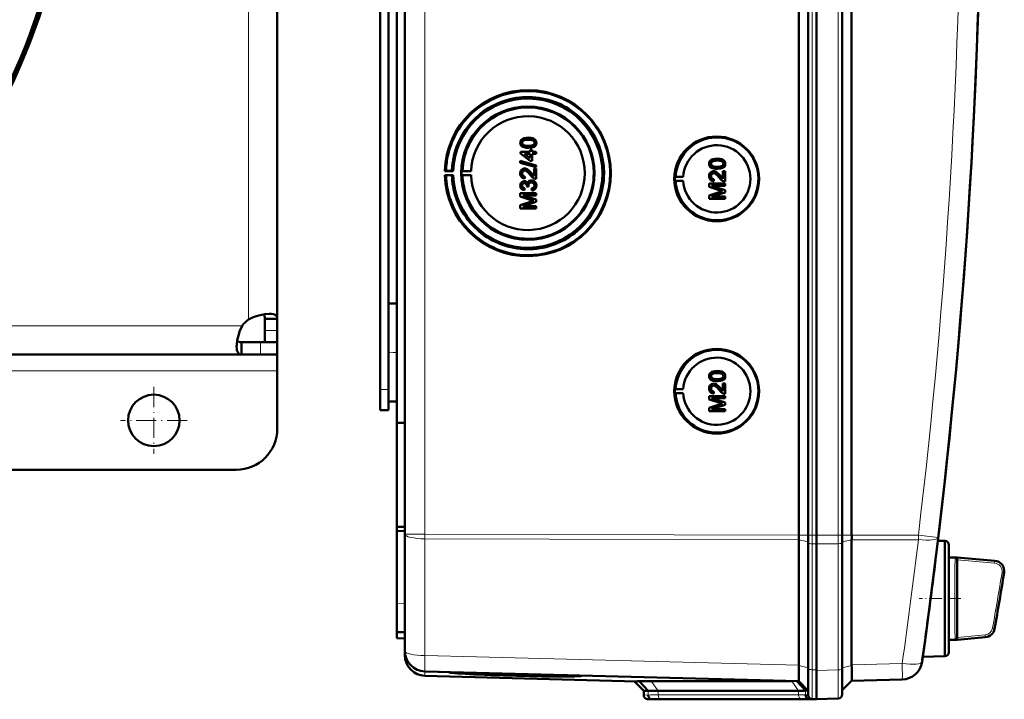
# Model space of a CAD drawing. Extents: x -2073 to 2460, y -1789 to 708.
# Tile 50 of 93: x 784 to 1023, y -1506 to -1341. Entities that reach past the tile are written whole.
import ezdxf

# ---------------------------------------------------------------- set-up
doc = ezdxf.new("R2010")
doc.units = 0
doc.linetypes.add('DASHDOT', pattern=[18.5, 12, -3, 0.5, -3])

msp = doc.modelspace()

# ---------------------------------------------------------------- linework, layer by layer
at = {"color": 7, "lineweight": 50}
for p, q in [((877.57, -1465.65), (877.57, -1118.16)), ((973.27, -1465.92), (973.27, -1117.89)), ((975.57, -1117.87), (975.57, -1465.93)), ((977.57, -1117.87), (977.57, -1465.93)), ((983.81, -1465.93), (983.81, -1117.87)), ((986.1, -1465.91), (986.1, -1117.9)), ((977.56, -1132.87), (977.56, -1445.67)), ((873.57, -1415.1), (873.57, -1168.71)), ((875.57, -1292.83), (875.57, -1438.59)), ((846.57, -1300.57), (846.57, -1413.33)), ((871.57, -1430.5), (871.57, -1300.5)), ((906.04, -1370.54), (906.04, -1370.54)), ((907.54, -1369.3), (907.55, -1369.3)), ((909.49, -1370.54), (909.5, -1370.54)), ((905.64, -1372.76), (908.01, -1372.76)), ((905.64, -1373.11), (905.64, -1372.76)), ((906.3, -1371.06), (906.31, -1371.06)), ((907.54, -1371.77), (907.55, -1371.77)), ((908.01, -1372.27), (908.51, -1372.27)), ((908.01, -1372.76), (908.01, -1372.27)), ((908.51, -1372.27), (908.51, -1372.76)), ((908.51, -1372.27), (908.51, -1372.76)), ((908.51, -1372.27), (908.51, -1372.27)), ((908.51, -1372.76), (909.44, -1372.76)), ((909.12, -1371.4), (909.13, -1371.4)), ((909.44, -1372.76), (909.44, -1373.25)), ((909.44, -1372.76), (909.45, -1372.76)), ((909.45, -1372.76), (909.45, -1373.25)), ((905.59, -1374.97), (909.44, -1376.06)), ((905.59, -1375.38), (905.59, -1374.97)), ((905.59, -1374.97), (905.6, -1374.97)), ((909.44, -1376.47), (905.59, -1375.38)), ((905.6, -1374.97), (909.45, -1376.06)), ((908.01, -1374.93), (905.64, -1373.11)), ((906.62, -1373.25), (908.01, -1374.32)), ((908.01, -1373.25), (906.62, -1373.25)), ((906.63, -1373.25), (908.02, -1374.32)), ((908.01, -1374.32), (908.01, -1373.25)), ((908.51, -1374.93), (908.01, -1374.93)), ((908.51, -1373.25), (908.51, -1374.93)), ((908.51, -1373.25), (908.51, -1374.93)), ((909.44, -1373.25), (908.51, -1373.25)), ((908.51, -1374.93), (908.51, -1374.93)), ((909.44, -1373.25), (909.45, -1373.25)), ((953.44, -1374.39), (953.44, -1374.39)), ((887.56, -1377.38), (887.26, -1377.42)), ((887.26, -1377.42), (889.32, -1377.42)), ((888.99, -1377.4), (887.56, -1377.38)), ((889.32, -1377.42), (888.99, -1377.4)), ((891.56, -1377.39), (891.35, -1377.42)), ((891.35, -1377.42), (893.63, -1377.42)), ((893.63, -1377.42), (891.56, -1377.39)), ((906.66, -1376.81), (906.66, -1376.81)), ((908.95, -1378.65), (908.95, -1376.76)), ((908.95, -1376.76), (909.44, -1376.76)), ((909.44, -1376.06), (909.44, -1376.47)), ((909.44, -1376.06), (909.45, -1376.06)), ((909.44, -1376.47), (909.45, -1376.47)), ((909.44, -1376.76), (909.44, -1379.28)), ((909.44, -1376.76), (909.45, -1376.76)), ((909.45, -1376.06), (909.45, -1376.47)), ((909.45, -1376.76), (909.45, -1379.28)), ((951.93, -1375.63), (951.94, -1375.63)), ((952.19, -1376.15), (952.2, -1376.15)), ((952.55, -1377.46), (952.55, -1377.46)), ((953.44, -1376.86), (953.44, -1376.86)), ((954.84, -1377.41), (955.34, -1377.41)), ((954.84, -1379.29), (954.84, -1377.41)), ((955.01, -1376.49), (955.02, -1376.49)), ((955.34, -1377.41), (955.34, -1379.93)), ((955.34, -1377.41), (955.34, -1379.93)), ((955.34, -1377.41), (955.34, -1377.41)), ((955.38, -1375.63), (955.39, -1375.63)), ((887.26, -1378.42), (887.56, -1378.47)), ((889.32, -1378.42), (887.26, -1378.42)), ((887.56, -1378.47), (888.99, -1378.45)), ((888.99, -1378.45), (889.32, -1378.42)), ((891.56, -1378.45), (891.35, -1378.42)), ((891.35, -1378.42), (893.63, -1378.42)), ((893.63, -1378.42), (891.56, -1378.45)), ((906.04, -1378.01), (906.04, -1378.01)), ((906.57, -1379.87), (906.58, -1379.87)), ((906.73, -1378.74), (906.68, -1379.23)), ((906.68, -1379.23), (906.69, -1379.23)), ((906.74, -1378.74), (906.69, -1379.23)), ((906.73, -1378.74), (906.74, -1378.74)), ((908.24, -1377.88), (908.95, -1378.64)), ((908.24, -1377.88), (908.24, -1377.88)), ((908.28, -1379.68), (908.29, -1379.68)), ((909.44, -1379.28), (909.45, -1379.28)), ((943.14, -1378.81), (943.34, -1378.78)), ((943.14, -1378.81), (945.18, -1378.81)), ((943.14, -1379.81), (943.34, -1379.84)), ((943.14, -1379.81), (945.18, -1379.81)), ((943.34, -1378.78), (945.18, -1378.81)), ((943.34, -1379.84), (945.18, -1379.81)), ((951.93, -1378.65), (951.94, -1378.65)), ((952.62, -1379.38), (952.57, -1379.88)), ((952.57, -1379.88), (952.58, -1379.88)), ((952.63, -1379.38), (952.58, -1379.88)), ((952.62, -1379.38), (952.63, -1379.38)), ((954.13, -1378.53), (954.84, -1379.29)), ((954.13, -1378.53), (954.13, -1378.53)), ((955.34, -1379.93), (955.34, -1379.93)), ((906.04, -1380.95), (906.04, -1380.95)), ((906.63, -1381.6), (906.58, -1382.1)), ((906.58, -1382.1), (906.59, -1382.1)), ((906.64, -1381.6), (906.59, -1382.1)), ((906.63, -1381.6), (906.64, -1381.6)), ((907.17, -1381.16), (907.18, -1381.09)), ((907.62, -1381.21), (907.17, -1381.16)), ((907.56, -1380.89), (907.57, -1380.89)), ((907.62, -1381.21), (907.62, -1381.21)), ((908.41, -1382.15), (908.36, -1381.65)), ((908.41, -1382.15), (908.41, -1382.15)), ((909.49, -1380.95), (909.5, -1380.95)), ((951.48, -1380.47), (955.34, -1380.47)), ((951.48, -1381.28), (951.48, -1380.47)), ((954.14, -1382.13), (951.48, -1381.28)), ((951.48, -1383.36), (954.19, -1382.5)), ((952.08, -1381.01), (955.34, -1382.04)), ((952.08, -1381.01), (955.34, -1382.04)), ((955.34, -1381.01), (952.08, -1381.01)), ((955.34, -1380.47), (955.34, -1381.01)), ((955.34, -1380.47), (955.34, -1381.01)), ((955.34, -1380.47), (955.34, -1380.47)), ((955.34, -1381.01), (955.34, -1381.01)), ((955.34, -1382.04), (955.34, -1382.61)), ((955.34, -1382.04), (955.34, -1382.61)), ((955.34, -1382.04), (955.34, -1382.04)), ((905.59, -1382.79), (909.44, -1382.79)), ((905.59, -1383.6), (905.59, -1382.79)), ((908.25, -1384.45), (905.59, -1383.6)), ((905.59, -1385.67), (908.29, -1384.81)), ((906.18, -1383.33), (909.44, -1384.36)), ((909.44, -1383.33), (906.18, -1383.33)), ((909.44, -1384.93), (906.18, -1385.95)), ((906.19, -1383.33), (909.45, -1384.36)), ((909.45, -1384.93), (906.19, -1385.95)), ((909.44, -1382.79), (909.44, -1383.33)), ((909.44, -1382.79), (909.45, -1382.79)), ((909.44, -1383.33), (909.45, -1383.33)), ((909.44, -1384.36), (909.44, -1384.93)), ((909.44, -1384.36), (909.45, -1384.36)), ((909.44, -1384.93), (909.45, -1384.93)), ((909.45, -1382.79), (909.45, -1383.33)), ((909.45, -1384.36), (909.45, -1384.93)), ((951.48, -1384.17), (951.48, -1383.36)), ((955.34, -1384.17), (951.48, -1384.17)), ((955.34, -1382.61), (952.08, -1383.63)), ((955.34, -1382.61), (952.08, -1383.63)), ((952.08, -1383.63), (955.34, -1383.63)), ((955.34, -1382.61), (955.34, -1382.61)), ((955.34, -1383.63), (955.34, -1384.17)), ((955.34, -1383.63), (955.34, -1384.17)), ((955.34, -1383.63), (955.34, -1383.63)), ((955.34, -1384.17), (955.34, -1384.17)), ((905.59, -1386.49), (905.59, -1385.67)), ((909.44, -1386.49), (905.59, -1386.49)), ((906.18, -1385.95), (909.44, -1385.95)), ((909.44, -1385.95), (909.44, -1386.49)), ((909.44, -1385.95), (909.45, -1385.95)), ((909.44, -1386.49), (909.45, -1386.49)), ((909.45, -1385.95), (909.45, -1386.49)), ((873.57, -1409.61), (875.57, -1409.56)), ((873.57, -1409.61), (875.57, -1409.56)), ((873.57, -1421.5), (873.57, -1409.61)), ((843.57, -1413.33), (843.57, -1416.14)), ((846.57, -1413.33), (843.57, -1413.33)), ((846.57, -1413.33), (846.57, -1416.14)), ((843.57, -1416.14), (843.57, -1419)), ((846.57, -1416.14), (846.57, -1419)), ((837.89, -1422), (837.89, -1419)), ((842.45, -1419), (837.89, -1419)), ((846.57, -1419), (842.45, -1419)), ((846.57, -1419), (843.57, -1419)), ((846.57, -1422), (846.57, -1419)), ((837.89, -1422), (742.87, -1422)), ((842.45, -1422), (837.89, -1422)), ((846.57, -1422), (842.45, -1422)), ((846.57, -1422), (846.57, -1426)), ((873.57, -1433.4), (873.57, -1421.5)), ((846.57, -1426), (846.57, -1440)), ((873.57, -1430.5), (873.57, -1427.91)), ((951.93, -1427.24), (951.94, -1427.24)), ((952.19, -1427.75), (952.2, -1427.75)), ((953.44, -1426), (953.44, -1426)), ((955.38, -1427.24), (955.39, -1427.24)), ((943.14, -1430.42), (943.34, -1430.39)), ((943.34, -1430.39), (945.18, -1430.42)), ((951.93, -1430.26), (951.94, -1430.26)), ((952.55, -1429.06), (952.55, -1429.06)), ((953.44, -1428.47), (953.44, -1428.47)), ((954.13, -1430.13), (954.84, -1430.89)), ((954.13, -1430.13), (954.13, -1430.13)), ((954.84, -1429.01), (955.34, -1429.01)), ((954.84, -1430.9), (954.84, -1429.01)), ((955.01, -1428.1), (955.02, -1428.1)), ((955.34, -1429.01), (955.34, -1431.53)), ((955.34, -1429.01), (955.34, -1431.53)), ((955.34, -1429.01), (955.34, -1429.01)), ((871.57, -1435.5), (871.57, -1430.5)), ((873.57, -1435.5), (873.57, -1430.5)), ((943.14, -1430.42), (945.18, -1430.42)), ((943.14, -1431.42), (943.34, -1431.44)), ((943.14, -1431.42), (945.18, -1431.42)), ((943.34, -1431.44), (945.18, -1431.42)), ((951.48, -1432.08), (955.34, -1432.08)), ((951.48, -1432.89), (951.48, -1432.08)), ((952.08, -1432.62), (955.34, -1433.65)), ((952.08, -1432.62), (955.34, -1433.65)), ((955.34, -1432.62), (952.08, -1432.62)), ((952.62, -1430.99), (952.57, -1431.48)), ((952.57, -1431.48), (952.58, -1431.48)), ((952.63, -1430.99), (952.58, -1431.48)), ((952.62, -1430.99), (952.63, -1430.99)), ((955.34, -1431.53), (955.34, -1431.53)), ((955.34, -1432.08), (955.34, -1432.62)), ((955.34, -1432.08), (955.34, -1432.62)), ((955.34, -1432.08), (955.34, -1432.08)), ((955.34, -1432.62), (955.34, -1432.62)), ((873.57, -1433.4), (875.57, -1433.45)), ((954.14, -1433.74), (951.48, -1432.89)), ((951.48, -1434.96), (954.19, -1434.1)), ((951.48, -1435.78), (951.48, -1434.96)), ((955.34, -1434.22), (952.08, -1435.24)), ((955.34, -1434.22), (952.08, -1435.24)), ((955.34, -1433.65), (955.34, -1434.22)), ((955.34, -1433.65), (955.34, -1434.22)), ((955.34, -1433.65), (955.34, -1433.65)), ((955.34, -1434.22), (955.34, -1434.22)), ((871.57, -1435.5), (873.57, -1435.5)), ((955.34, -1435.78), (951.48, -1435.78)), ((952.08, -1435.24), (955.34, -1435.24)), ((955.34, -1435.24), (955.34, -1435.78)), ((955.34, -1435.24), (955.34, -1435.78)), ((955.34, -1435.24), (955.34, -1435.24)), ((955.34, -1435.78), (955.34, -1435.78)), ((875.57, -1438.59), (877.57, -1438.57)), ((875.57, -1463.86), (875.57, -1438.59)), ((977.56, -1465.93), (977.56, -1445.67)), ((836.57, -1450), (774.65, -1450)), ((875.57, -1463.86), (877.57, -1463.89)), ((875.57, -1463.86), (875.57, -1464.81)), ((875.57, -1464.81), (875.57, -1482.44)), ((875.57, -1464.81), (877.57, -1464.9)), ((877.57, -1494.02), (877.57, -1465.65)), ((975.57, -1465.93), (975.57, -1467.78)), ((977.56, -1465.93), (977.56, -1468.02)), ((977.57, -1465.93), (977.57, -1468.02)), ((983.81, -1465.93), (983.81, -1467.75)), ((973.27, -1467.05), (973.27, -1497.52)), ((975.57, -1467.78), (975.57, -1498.35)), ((977.56, -1468.02), (977.56, -1498.78)), ((977.57, -1468.02), (977.57, -1498.59)), ((983.81, -1467.75), (983.81, -1498.37)), ((986.1, -1467.03), (986.1, -1467.01)), ((986.1, -1467.03), (986.1, -1497.41)), ((1008.74, -1467.3), (1007.05, -1467.26)), ((1008.74, -1481.3), (1008.74, -1467.3)), ((1009.74, -1468.3), (1009.74, -1481.3)), ((1009.74, -1471.3), (1009.74, -1468.3)), ((1006.71, -1470.04), (1006.58, -1471.06)), ((1009.74, -1471.3), (1011.77, -1471.3)), ((1011.76, -1471.85), (1011.76, -1471.9)), ((1011.76, -1471.9), (1011.76, -1471.92)), ((1012.59, -1471.37), (1011.77, -1471.3)), ((1012.6, -1471.37), (1011.77, -1471.3)), ((1011.77, -1471.92), (1011.77, -1490.68)), ((1012.6, -1471.37), (1020.9, -1472.1)), ((875.57, -1489.43), (875.57, -1482.44)), ((1008.74, -1491.06), (1008.74, -1481.3)), ((1009.74, -1481.3), (1009.74, -1494.3)), ((875.57, -1490.93), (875.57, -1489.43)), ((877.57, -1489.5), (875.57, -1489.43)), ((875.57, -1490.93), (877.57, -1491)), ((1008.74, -1495.3), (1008.74, -1491.06)), ((1009.74, -1491.3), (1011.77, -1491.3)), ((1009.74, -1494.3), (1009.74, -1491.3)), ((1012.6, -1491.23), (1011.77, -1491.3)), ((1018.57, -1490.7), (1012.6, -1491.23)), ((877.57, -1495.06), (877.57, -1494.03)), ((1003.27, -1496.18), (1003.24, -1496.36)), ((1008.74, -1495.3), (1003.37, -1495.44)), ((973.27, -1501.39), (882.43, -1499.01)), ((886, -1499.11), (886.13, -1499.11)), ((889.98, -1499.28), (888.26, -1499.23)), ((888.27, -1499.2), (889.98, -1499.25)), ((889.98, -1499.25), (889.97, -1499.21)), ((973.26, -1497.6), (973.25, -1498.47)), ((973.26, -1497.6), (973.27, -1497.52)), ((975.57, -1498.35), (975.57, -1504.72)), ((977.56, -1505.75), (977.56, -1498.78)), ((977.57, -1498.59), (977.57, -1498.78)), ((983.81, -1504.57), (983.81, -1498.37)), ((933.88, -1501.41), (882.43, -1500.06)), ((918.85, -1500.02), (918.87, -1499.97)), ((935.57, -1503.69), (933.27, -1501.39)), ((936.65, -1503.72), (934.51, -1501.38)), ((937.42, -1501.34), (971.41, -1501.34)), ((974.85, -1503.67), (972.75, -1501.38)), ((973.26, -1501.39), (975.57, -1503.69)), ((986.1, -1501.28), (983.81, -1503.57)), ((998.38, -1500.96), (986.1, -1501.28)), ((935.57, -1504.72), (935.57, -1503.69)), ((936.65, -1503.72), (935.57, -1503.69)), ((973.22, -1503.69), (939.08, -1503.69)), ((975.57, -1503.69), (974.85, -1503.67)), ((937.57, -1505.75), (936.53, -1505.72)), ((938.47, -1505.78), (937.53, -1505.74)), ((938.47, -1505.78), (937.57, -1505.75)), ((974.63, -1505.75), (940.49, -1505.75)), ((974.64, -1505.75), (940.49, -1505.75)), ((976.68, -1505.73), (975.74, -1505.7)), ((976.53, -1505.72), (977.57, -1505.75)), ((977.56, -1505.75), (976.65, -1505.78)), ((977.57, -1505.75), (976.68, -1505.73)), ((982.85, -1505.57), (977.56, -1505.75)), ((977.57, -1505.75), (977.57, -1505.75))]:
    msp.add_line(p, q, dxfattribs=at)
at = {"color": 7, "lineweight": 18}
for p, q in [((882.43, -1465.65), (882.43, -1118.16)), ((976.53, -1117.87), (976.53, -1465.93)), ((982.85, -1465.93), (982.85, -1117.87)), ((839.57, -1292), (839.57, -1413.47)), ((838.03, -1415), (744.63, -1415)), ((846.57, -1416.14), (843.57, -1416.14)), ((842.45, -1422), (842.45, -1419)), ((846.57, -1426), (742.29, -1426)), ((871.57, -1430.5), (873.57, -1430.5)), ((882.43, -1465.65), (877.57, -1465.65)), ((882.43, -1465.65), (973.27, -1465.92)), ((882.43, -1465.65), (882.43, -1466.78)), ((973.27, -1465.93), (975.57, -1465.93)), ((976.53, -1465.93), (975.57, -1465.93)), ((976.53, -1465.93), (976.53, -1468.01)), ((977.57, -1465.93), (976.53, -1465.93)), ((982.85, -1465.93), (977.56, -1465.93)), ((982.85, -1465.93), (982.85, -1467.97)), ((982.85, -1465.93), (983.81, -1465.93)), ((986.1, -1465.93), (983.81, -1465.93)), ((986.1, -1465.91), (1002.3, -1465.86)), ((973.27, -1467.05), (882.43, -1466.78)), ((882.43, -1495.14), (882.43, -1466.78)), ((973.27, -1467.03), (975.57, -1467.55)), ((976.53, -1468.01), (976.53, -1498.58)), ((976.53, -1468.01), (977.57, -1468.02)), ((982.85, -1467.97), (977.56, -1468.02)), ((982.85, -1467.97), (982.85, -1498.6)), ((986.1, -1467.01), (983.81, -1467.52)), ((1002.3, -1466.99), (986.1, -1467.03)), ((1006.58, -1471.07), (1006.58, -1471.06)), ((1006.7, -1470.04), (1006.71, -1470.04)), ((1011.24, -1471.77), (1011.25, -1471.53)), ((1011.25, -1471.53), (1011.26, -1471.45)), ((1011.26, -1471.45), (1011.27, -1471.38)), ((1011.76, -1471.85), (1020.84, -1472.67)), ((1011.78, -1471.36), (1020.88, -1472.18)), ((1020.84, -1472.67), (1020.88, -1472.18)), ((1023.12, -1475.08), (1022.62, -1475)), ((875.57, -1482.44), (877.57, -1482.51)), ((1011.23, -1490.52), (1011.21, -1490.14)), ((1018.52, -1490.14), (1011.76, -1490.75)), ((1018.57, -1490.63), (1018.52, -1490.14)), ((1020.31, -1488.49), (1020.81, -1488.57)), ((1011.26, -1491.15), (1011.25, -1491.07)), ((1011.27, -1491.22), (1011.26, -1491.15)), ((1018.57, -1490.63), (1011.78, -1491.24)), ((882.43, -1495.14), (973.27, -1497.52)), ((986.1, -1497.41), (998.38, -1497.09)), ((1003.27, -1496.19), (1003.27, -1496.18)), ((882.43, -1500.06), (882.43, -1499.01)), ((973.26, -1497.6), (975.57, -1498.12)), ((976.53, -1498.58), (976.53, -1505.72)), ((977.57, -1498.59), (976.53, -1498.58)), ((977.56, -1498.78), (982.85, -1498.6)), ((986.1, -1497.58), (983.81, -1498.09)), ((939.08, -1503.69), (937.42, -1501.34)), ((973.22, -1503.69), (971.56, -1501.35)), ((936.65, -1504.75), (936.65, -1503.72)), ((939.08, -1504.72), (939.08, -1503.69)), ((973.22, -1504.72), (973.22, -1503.69)), ((974.85, -1504.7), (974.85, -1503.67)), ((936.65, -1504.75), (935.57, -1504.72)), ((937.53, -1505.74), (936.53, -1505.72)), ((973.22, -1504.72), (939.08, -1504.72)), ((973.9, -1505.72), (939.76, -1505.72)), ((975.57, -1504.72), (974.85, -1504.7)), ((976.53, -1505.72), (975.74, -1505.7)), ((976.65, -1505.78), (976.65, -1505.72))]:
    msp.add_line(p, q, dxfattribs=at)
at = {"color": 7, "linetype": 'DASHDOT', "lineweight": 18, "ltscale": 0.059998}
for p, q in [((873.37, -1421.5), (875.77, -1421.5)), ((871.37, -1430.5), (873.77, -1430.5))]:
    msp.add_line(p, q, dxfattribs=at)
at = {"color": 7, "linetype": 'DASHDOT', "lineweight": 18, "ltscale": 0.40625}
for p, q in [((816.57, -1429.88), (816.57, -1446.13)), ((824.69, -1438), (808.44, -1438))]:
    msp.add_line(p, q, dxfattribs=at)
at = {"color": 7, "linetype": 'DASHDOT', "lineweight": 18, "ltscale": 0.252676}
msp.add_line((1012.64, -1481.3), (1002.53, -1481.3), dxfattribs=at)
at = {"color": 7, "lineweight": 50}
for points in [[(905.59, -1370.54), (905.62, -1370.28), (905.7, -1370.03), (905.84, -1369.8), (906.04, -1369.63), (906.19, -1369.55), (906.52, -1369.42), (907.04, -1369.32), (907.54, -1369.3)], [(907.54, -1371.77), (907.02, -1371.75), (906.51, -1371.65), (906.14, -1371.51), (906.03, -1371.44), (905.83, -1371.26), (905.69, -1371.04), (905.61, -1370.79), (905.59, -1370.54)], [(907.55, -1369.8), (906.99, -1369.82), (906.62, -1369.89), (906.44, -1369.95), (906.28, -1370.05), (906.15, -1370.19), (906.05, -1370.45), (906.04, -1370.54)], [(907.54, -1369.8), (907.17, -1369.81), (906.86, -1369.84), (906.58, -1369.9), (906.44, -1369.95), (906.18, -1370.14), (906.05, -1370.4), (906.04, -1370.54)], [(906.04, -1370.54), (906.07, -1370.72), (906.22, -1370.98), (906.31, -1371.06)], [(906.04, -1370.54), (906.05, -1370.66), (906.13, -1370.88), (906.3, -1371.06)], [(907.54, -1369.3), (908.07, -1369.33), (908.58, -1369.42), (908.83, -1369.51), (909.06, -1369.64), (909.25, -1369.82), (909.39, -1370.04), (909.47, -1370.29), (909.49, -1370.54)], [(909.05, -1370.54), (909.02, -1370.36), (908.88, -1370.12), (908.63, -1369.94), (908.42, -1369.87), (908.1, -1369.82), (907.54, -1369.8)], [(907.54, -1371.28), (908.2, -1371.24), (908.47, -1371.19), (908.61, -1371.15), (908.87, -1370.97), (909.02, -1370.73), (909.05, -1370.54)], [(907.55, -1369.3), (908.05, -1369.33), (908.23, -1369.35), (908.72, -1369.46), (909.07, -1369.64), (909.32, -1369.9), (909.47, -1370.23), (909.5, -1370.54)], [(909.49, -1370.54), (909.44, -1370.92), (909.31, -1371.18), (909.12, -1371.4)], [(909.5, -1370.54), (909.45, -1370.92), (909.26, -1371.26), (909.13, -1371.4)], [(906.3, -1371.06), (906.65, -1371.19), (907.02, -1371.26), (907.54, -1371.28)], [(906.31, -1371.06), (906.71, -1371.21), (907.04, -1371.26), (907.55, -1371.28)], [(909.12, -1371.4), (908.84, -1371.56), (908.36, -1371.7), (907.71, -1371.77), (907.54, -1371.77)], [(909.13, -1371.4), (908.7, -1371.62), (908.22, -1371.73), (907.55, -1371.77)], [(951.48, -1375.63), (951.51, -1375.37), (951.59, -1375.12), (951.73, -1374.9), (951.93, -1374.72), (952.09, -1374.64), (952.42, -1374.51), (952.93, -1374.42), (953.44, -1374.39)], [(953.43, -1374.89), (953.06, -1374.9), (952.75, -1374.93), (952.47, -1374.99), (952.33, -1375.04), (952.08, -1375.23), (951.94, -1375.49), (951.93, -1375.63)], [(953.44, -1374.89), (952.88, -1374.91), (952.51, -1374.98), (952.33, -1375.04), (952.17, -1375.14), (952.04, -1375.28), (951.94, -1375.54), (951.94, -1375.63)], [(954.94, -1375.63), (954.91, -1375.45), (954.77, -1375.21), (954.52, -1375.03), (954.31, -1374.96), (953.99, -1374.91), (953.43, -1374.89)], [(953.44, -1374.39), (953.94, -1374.42), (954.12, -1374.44), (954.61, -1374.55), (954.96, -1374.74), (955.21, -1374.99), (955.36, -1375.32), (955.39, -1375.63)], [(953.44, -1374.39), (953.96, -1374.42), (954.47, -1374.51), (954.72, -1374.6), (954.95, -1374.73), (955.14, -1374.91), (955.29, -1375.13), (955.36, -1375.38), (955.38, -1375.63)], [(905.59, -1378), (905.63, -1377.64), (905.76, -1377.31), (905.93, -1377.1), (906.15, -1376.94), (906.48, -1376.82), (906.66, -1376.81)], [(906.67, -1377.3), (906.46, -1377.34), (906.32, -1377.42), (906.18, -1377.55), (906.1, -1377.7), (906.04, -1378.01)], [(906.66, -1377.3), (906.45, -1377.34), (906.27, -1377.45), (906.14, -1377.61), (906.06, -1377.8), (906.04, -1378.01)], [(906.66, -1376.81), (906.95, -1376.85), (907.29, -1376.98), (907.55, -1377.16), (907.96, -1377.56), (908.24, -1377.88)], [(906.66, -1376.81), (906.85, -1376.83), (907.23, -1376.95), (907.56, -1377.17), (907.84, -1377.44), (908.24, -1377.88)], [(908, -1378.34), (907.42, -1377.7), (907.29, -1377.58), (907, -1377.39), (906.66, -1377.3)], [(953.44, -1376.86), (952.91, -1376.84), (952.4, -1376.75), (952.03, -1376.6), (951.92, -1376.53), (951.73, -1376.35), (951.58, -1376.13), (951.51, -1375.88), (951.48, -1375.63)], [(951.48, -1378.64), (951.52, -1378.29), (951.65, -1377.95), (951.82, -1377.74), (952.04, -1377.58), (952.38, -1377.47), (952.55, -1377.46)], [(951.93, -1375.63), (951.94, -1375.75), (952.03, -1375.97), (952.19, -1376.15)], [(951.94, -1375.63), (951.96, -1375.81), (952.11, -1376.07), (952.2, -1376.15)], [(952.19, -1376.15), (952.54, -1376.29), (952.91, -1376.35), (953.43, -1376.37)], [(952.2, -1376.15), (952.6, -1376.3), (952.93, -1376.35), (953.44, -1376.37)], [(952.55, -1377.46), (952.84, -1377.49), (953.18, -1377.63), (953.44, -1377.81), (953.85, -1378.2), (954.13, -1378.53)], [(952.55, -1377.46), (952.74, -1377.47), (953.12, -1377.6), (953.45, -1377.82), (953.74, -1378.09), (954.13, -1378.53)], [(953.43, -1376.37), (954.09, -1376.33), (954.36, -1376.28), (954.5, -1376.24), (954.77, -1376.06), (954.91, -1375.82), (954.94, -1375.63)], [(955.02, -1376.49), (954.59, -1376.71), (954.11, -1376.82), (953.44, -1376.86)], [(955.01, -1376.49), (954.73, -1376.65), (954.25, -1376.79), (953.6, -1376.86), (953.44, -1376.86)], [(955.38, -1375.63), (955.33, -1376.01), (955.21, -1376.27), (955.01, -1376.49)], [(955.39, -1375.63), (955.34, -1376.01), (955.16, -1376.35), (955.02, -1376.49)], [(906.68, -1379.23), (906.32, -1379.16), (906, -1378.98), (905.86, -1378.85), (905.68, -1378.53), (905.6, -1378.17), (905.59, -1378)], [(905.59, -1380.97), (905.63, -1380.64), (905.76, -1380.34), (905.97, -1380.09), (906.26, -1379.93), (906.57, -1379.87)], [(906.04, -1378.01), (906.07, -1378.23), (906.13, -1378.4), (906.3, -1378.6), (906.55, -1378.72), (906.74, -1378.74)], [(906.04, -1378.01), (906.1, -1378.34), (906.22, -1378.53), (906.4, -1378.67), (906.62, -1378.73), (906.73, -1378.74)], [(906.57, -1379.87), (906.77, -1379.9), (906.95, -1379.97), (907.11, -1380.08), (907.29, -1380.31), (907.34, -1380.4)], [(906.58, -1379.87), (906.77, -1379.89), (906.96, -1379.97), (907.12, -1380.08), (907.25, -1380.23), (907.34, -1380.39)], [(907.34, -1380.4), (907.42, -1380.15), (907.58, -1379.94), (907.79, -1379.79), (908.03, -1379.7), (908.28, -1379.68)], [(908.28, -1380.17), (908.06, -1380.2), (907.85, -1380.3), (907.76, -1380.38), (907.63, -1380.56), (907.57, -1380.78), (907.56, -1380.89)], [(908.29, -1380.17), (908.06, -1380.2), (907.89, -1380.28), (907.69, -1380.47), (907.58, -1380.75), (907.57, -1380.89)], [(909.1, -1379.23), (908.84, -1379.11), (908.49, -1378.87), (908, -1378.34)], [(908.24, -1377.88), (908.64, -1378.36), (908.95, -1378.65)], [(908.28, -1379.68), (908.48, -1379.69), (908.85, -1379.81), (909.16, -1380.06), (909.38, -1380.38), (909.48, -1380.76), (909.49, -1380.95)], [(909.05, -1380.93), (909.04, -1380.81), (908.97, -1380.57), (908.83, -1380.38), (908.63, -1380.24), (908.4, -1380.18), (908.28, -1380.17)], [(908.29, -1379.68), (908.68, -1379.74), (908.91, -1379.84), (909.12, -1380), (909.28, -1380.2), (909.45, -1380.56), (909.5, -1380.95)], [(952.57, -1379.88), (952.21, -1379.8), (951.89, -1379.63), (951.75, -1379.5), (951.57, -1379.18), (951.49, -1378.82), (951.48, -1378.64)], [(952.55, -1377.95), (952.34, -1377.98), (952.16, -1378.09), (952.03, -1378.25), (951.95, -1378.45), (951.93, -1378.65)], [(951.93, -1378.65), (951.99, -1378.99), (952.11, -1379.18), (952.29, -1379.31), (952.51, -1379.38), (952.62, -1379.38)], [(952.56, -1377.95), (952.36, -1377.98), (952.21, -1378.06), (952.07, -1378.2), (951.99, -1378.35), (951.94, -1378.65)], [(951.94, -1378.65), (951.96, -1378.87), (952.02, -1379.04), (952.19, -1379.25), (952.44, -1379.36), (952.63, -1379.38)], [(953.89, -1378.99), (953.31, -1378.35), (953.18, -1378.23), (952.89, -1378.03), (952.55, -1377.95)], [(954.99, -1379.87), (954.73, -1379.76), (954.38, -1379.51), (953.89, -1378.99)], [(954.13, -1378.53), (954.53, -1379.01), (954.84, -1379.29)], [(906.58, -1382.1), (906.26, -1382.01), (905.98, -1381.84), (905.76, -1381.59), (905.63, -1381.29), (905.59, -1380.97)], [(906.6, -1380.37), (906.42, -1380.39), (906.2, -1380.53), (906.08, -1380.74), (906.04, -1380.95)], [(906.59, -1380.37), (906.41, -1380.39), (906.25, -1380.48), (906.09, -1380.69), (906.04, -1380.95)], [(906.04, -1380.95), (906.07, -1381.14), (906.14, -1381.31), (906.27, -1381.45), (906.42, -1381.54), (906.64, -1381.6)], [(906.04, -1380.95), (906.06, -1381.15), (906.2, -1381.4), (906.36, -1381.52), (906.63, -1381.6)], [(907.18, -1381.09), (907.16, -1380.88), (907.03, -1380.59), (906.89, -1380.44), (906.79, -1380.4), (906.59, -1380.37)], [(908.36, -1381.65), (908.57, -1381.59), (908.77, -1381.5), (908.99, -1381.25), (909.05, -1380.93)], [(909.5, -1380.95), (909.46, -1381.29), (909.37, -1381.52), (909.23, -1381.74), (908.96, -1381.97), (908.62, -1382.11), (908.41, -1382.15)], [(909.49, -1380.95), (909.45, -1381.3), (909.3, -1381.63), (909.06, -1381.89), (908.91, -1381.99), (908.58, -1382.12), (908.41, -1382.15)], [(844.61, -1412.13), (843.54, -1412.2), (842.38, -1412.42), (841.16, -1412.77), (840.35, -1413.09), (839.57, -1413.47)], [(843.57, -1413.33), (843.52, -1412.87), (843.36, -1412.51), (843.09, -1412.27)], [(846.57, -1413.33), (846.51, -1412.94), (846.33, -1412.63), (846.03, -1412.39), (845.61, -1412.23), (845.15, -1412.15), (844.61, -1412.13)], [(838.03, -1415), (837.75, -1415.58), (837.5, -1416.17), (837.1, -1417.36), (836.83, -1418.54), (836.7, -1419.64), (836.69, -1420.05)], [(836.69, -1420.05), (836.71, -1420.52), (836.77, -1420.95), (836.85, -1421.22), (836.95, -1421.45), (837.1, -1421.68), (837.28, -1421.84), (837.56, -1421.97), (837.89, -1422)], [(836.83, -1418.53), (837.07, -1418.8), (837.43, -1418.96), (837.89, -1419)], [(951.48, -1427.24), (951.51, -1426.98), (951.59, -1426.72), (951.73, -1426.5), (951.93, -1426.33), (952.09, -1426.24), (952.42, -1426.12), (952.93, -1426.02), (953.44, -1426)], [(953.44, -1428.47), (952.91, -1428.45), (952.4, -1428.35), (952.03, -1428.2), (951.92, -1428.14), (951.73, -1427.96), (951.58, -1427.74), (951.51, -1427.48), (951.48, -1427.24)], [(953.43, -1426.5), (953.06, -1426.51), (952.75, -1426.54), (952.47, -1426.59), (952.33, -1426.64), (952.08, -1426.84), (951.94, -1427.09), (951.93, -1427.24)], [(951.93, -1427.24), (951.94, -1427.36), (952.03, -1427.58), (952.19, -1427.75)], [(953.44, -1426.5), (952.88, -1426.52), (952.51, -1426.59), (952.33, -1426.65), (952.17, -1426.75), (952.04, -1426.89), (951.94, -1427.15), (951.94, -1427.24)], [(951.94, -1427.24), (951.96, -1427.42), (952.11, -1427.68), (952.2, -1427.75)], [(952.19, -1427.75), (952.54, -1427.89), (952.91, -1427.95), (953.43, -1427.98)], [(952.2, -1427.75), (952.6, -1427.91), (952.93, -1427.96), (953.44, -1427.98)], [(954.94, -1427.24), (954.91, -1427.05), (954.77, -1426.82), (954.52, -1426.64), (954.31, -1426.57), (953.99, -1426.52), (953.43, -1426.5)], [(953.43, -1427.98), (954.09, -1427.94), (954.36, -1427.89), (954.5, -1427.85), (954.77, -1427.66), (954.91, -1427.42), (954.94, -1427.24)], [(953.44, -1426), (953.94, -1426.02), (954.12, -1426.04), (954.61, -1426.16), (954.96, -1426.34), (955.21, -1426.59), (955.36, -1426.93), (955.39, -1427.24)], [(953.44, -1426), (953.96, -1426.03), (954.47, -1426.12), (954.72, -1426.21), (954.95, -1426.34), (955.14, -1426.51), (955.29, -1426.74), (955.36, -1426.99), (955.38, -1427.24)], [(955.38, -1427.24), (955.33, -1427.62), (955.21, -1427.88), (955.01, -1428.1)], [(955.39, -1427.24), (955.34, -1427.62), (955.16, -1427.96), (955.02, -1428.1)], [(951.48, -1430.25), (951.52, -1429.89), (951.65, -1429.56), (951.82, -1429.35), (952.04, -1429.19), (952.38, -1429.08), (952.55, -1429.06)], [(952.57, -1431.48), (952.21, -1431.41), (951.89, -1431.23), (951.75, -1431.1), (951.57, -1430.78), (951.49, -1430.42), (951.48, -1430.25)], [(952.55, -1429.56), (952.34, -1429.59), (952.16, -1429.7), (952.03, -1429.86), (951.95, -1430.06), (951.93, -1430.26)], [(951.93, -1430.26), (951.99, -1430.59), (952.11, -1430.79), (952.29, -1430.92), (952.51, -1430.98), (952.62, -1430.99)], [(952.56, -1429.56), (952.36, -1429.59), (952.21, -1429.67), (952.07, -1429.8), (951.99, -1429.96), (951.94, -1430.26)], [(951.94, -1430.26), (951.96, -1430.48), (952.02, -1430.65), (952.19, -1430.86), (952.44, -1430.97), (952.63, -1430.99)], [(952.55, -1429.06), (952.84, -1429.1), (953.18, -1429.24), (953.44, -1429.41), (953.85, -1429.81), (954.13, -1430.13)], [(952.55, -1429.06), (952.74, -1429.08), (953.12, -1429.2), (953.45, -1429.42), (953.74, -1429.69), (954.13, -1430.13)], [(953.89, -1430.59), (953.31, -1429.95), (953.18, -1429.83), (952.89, -1429.64), (952.55, -1429.56)], [(955.02, -1428.1), (954.59, -1428.32), (954.11, -1428.43), (953.44, -1428.47)], [(955.01, -1428.1), (954.73, -1428.26), (954.25, -1428.4), (953.6, -1428.47), (953.44, -1428.47)], [(954.13, -1430.13), (954.53, -1430.61), (954.84, -1430.9)], [(954.99, -1431.48), (954.73, -1431.37), (954.38, -1431.12), (953.89, -1430.59)], [(1011.78, -1471.36), (1011.78, -1471.36), (1011.78, -1471.36), (1011.74, -1471.36), (1011.27, -1471.38)], [(1011.27, -1491.22), (1011.72, -1491.24), (1011.77, -1491.24), (1011.78, -1491.24), (1011.78, -1491.24), (1011.78, -1491.24)], [(986.1, -1501.28), (986.11, -1501.27), (986.11, -1501.26), (986.13, -1501.18), (986.16, -1500.44), (986.12, -1498.04), (986.1, -1497.58)], [(973.24, -1501.1), (973.26, -1501.37), (973.26, -1501.39), (973.26, -1501.39)]]:
    msp.add_lwpolyline(points, dxfattribs=at)
at = {"color": 7, "lineweight": 18}
for points in [[(1002.3, -1465.86), (1005.75, -1466.28), (1007.1, -1466.45), (1007.13, -1466.45), (1007.14, -1466.46)], [(1011.63, -1481.3), (1011.65, -1476.88), (1011.69, -1473.68), (1011.74, -1472.24), (1011.76, -1471.92)], [(1023.12, -1475.08), (1023.15, -1474.67), (1023.12, -1474.26), (1023.02, -1473.86), (1022.85, -1473.48), (1022.63, -1473.13), (1022.35, -1472.83), (1022.02, -1472.57), (1021.66, -1472.38), (1021.27, -1472.24), (1020.88, -1472.18)], [(1011.76, -1490.68), (1011.74, -1490.35), (1011.69, -1488.89), (1011.63, -1482.92), (1011.63, -1481.3)], [(1020.81, -1488.57), (1020.8, -1488.65), (1020.81, -1488.65), (1020.81, -1488.66), (1020.81, -1488.66)], [(982.85, -1498.6), (982.86, -1503.65), (982.85, -1505.51), (982.85, -1505.56), (982.85, -1505.57)]]:
    msp.add_lwpolyline(points, dxfattribs=at)
at = {"color": 7, "lineweight": 50}
msp.add_circle((816.57, -1438), 6.25, dxfattribs=at)
for centre, radius, start, end in [((-449.21, -1291.9), 1466.77, 351.97557, 8.02443), ((-449.21, -1291.9), 1466.77, 353.02402, 6.97598), ((646.57, -1292.01), 150, 319.7455, 40.2433), ((646.56, -1292), 149.8, 320.0534, 39.9467), ((646.56, -1292), 149.27, 320.8074, 39.1926), ((907.5, -1377.91), 19.93, 50.1361, 128.2004), ((907.46, -1377.91), 18.48, 89.1424, 128.1635), ((907.47, -1377.91), 18.48, 50.1161, 89.1447), ((907.5, -1377.92), 19.95, 128.2036, 167.2203), ((907.47, -1377.92), 18.49, 128.1643, 167.1689), ((907.5, -1377.91), 15.94, 88.9947, 127.951), ((907.5, -1377.92), 15.95, 359.9892, 88.9827), ((907.49, -1377.92), 19.95, 11.1205, 50.1356), ((907.51, -1377.92), 15.95, 127.9515, 166.8926), ((907.46, -1377.92), 18.49, 11.116, 50.1205), ((953.38, -1379.3), 10.06, 44.2296, 121.6614), ((953.39, -1379.31), 10.07, 121.6654, 176.9908), ((953.38, -1379.31), 10.07, 326.8449, 44.2344), ((907.44, -1377.93), 13.82, 182.051, 0.0219), ((909.41, -1378.31), 0.972, 251.2031, 271.7229), ((907.49, -1377.93), 19.94, 276.3924, 0.0094), ((907.49, -1377.92), 15.95, 315.4977, 0.0019), ((907.46, -1377.92), 18.49, 315.426, 0.0019), ((953.39, -1379.31), 10.06, 183.0071, 249.4136), ((955.31, -1378.95), 0.972, 251.2031, 271.7229), ((908.8, -1380.85), 1.24, 182.0275, 197.0123), ((908.81, -1380.85), 1.24, 181.9991, 197.0331), ((962.76, -1355.38), 28.1, 252.1439, 253.4495), ((963.86, -1412.93), 31.94, 106.5638, 107.6251), ((907.5, -1377.93), 19.94, 198.3281, 237.347), ((907.47, -1377.92), 18.49, 198.3768, 237.3843), ((907.51, -1377.92), 15.95, 198.6388, 237.5823), ((916.87, -1357.7), 28.1, 252.1439, 253.4495), ((917.96, -1415.25), 31.94, 106.5638, 107.6251), ((953.38, -1379.31), 10.06, 249.4231, 326.8509), ((907.5, -1377.93), 15.94, 276.5435, 315.4973), ((907.5, -1377.93), 15.94, 237.5832, 276.5411), ((907.46, -1377.93), 18.48, 276.4067, 315.4286), ((907.46, -1377.94), 18.48, 237.382, 276.4107), ((907.5, -1377.93), 19.93, 237.3481, 276.3815), ((843.69, -1419.13), 7, 126.0861, 143.9183), ((953.39, -1430.91), 10.07, 121.6654, 176.9908), ((953.38, -1430.91), 10.06, 44.2296, 121.6614), ((953.38, -1430.92), 10.07, 326.8449, 44.2344), ((953.39, -1430.92), 10.06, 183.0071, 249.4136), ((955.31, -1430.56), 0.972, 251.2031, 271.7229), ((962.76, -1406.99), 28.1, 252.1439, 253.4495), ((963.86, -1464.54), 31.94, 106.5638, 107.6251), ((953.38, -1430.92), 10.06, 249.4231, 326.8509), ((836.57, -1440), 10, 270, 360), ((1008.74, -1468.3), 1, 360, 90), ((-449.21, -1291.9), 1466.77, 351.99436, 352.98416), ((1011.28, -1471.78), 0.404, 68.1311, 90.6343), ((1011.21, -1471.9), 0.54, 28.9625, 66.8421), ((1011.2, -1471.93), 0.568, 7.3684, 29.9976), ((1020.68, -1474.59), 2.5, 350.7584, 84.9846), ((215.43, -1343.6), 818.33, 349.78982, 350.76058), ((1018.35, -1488.21), 2.5, 275.0096, 349.7884), ((1011.28, -1490.82), 0.405, 269.2718, 291.8375), ((1011.24, -1490.73), 0.496, 292.2385, 311.349), ((1011.19, -1490.67), 0.573, 311.1765, 330.2896), ((1011.2, -1490.67), 0.569, 329.9504, 352.5335), ((1011.25, -1490.68), 0.512, 352.7968, 0.0487), ((882.57, -1494.02), 5, 180, 268.5), ((1008.74, -1494.3), 1, 270, 0), ((882.57, -1495.06), 5, 180, 268.5), ((998.25, -1495.96), 5, 271.5, 351.9756), ((888.42, -1499.5), 0.335, 96.098, 116.6611), ((890.13, -1499.54), 0.328, 94.8324, 116.5026), ((935.12, -1520.54), 19.17, 91.8477, 93.7257), ((937.06, -1601.27), 99.92, 89.7954, 91.4664), ((938.78, -1586.23), 82.54, 89.7929, 91.4806), ((973.42, -1446.94), 56.75, 269.8016, 271.4475), ((936.57, -1504.72), 1, 179.9996, 268.0001), ((940.25, -1573.5), 67.74, 89.7898, 91.498), ((974.88, -1573.32), 67.57, 88.5012, 90.2139), ((974.88, -1434.04), 71.72, 269.8052, 271.4364), ((976.57, -1504.72), 1, 180, 268), ((982.81, -1504.57), 1, 272, 360)]:
    msp.add_arc(centre, radius, start, end, dxfattribs=at)
at = {"color": 7, "lineweight": 18}
for centre, radius, start, end in [((-449.12, -1291.9), 1461.81, 353.16554, 6.83446), ((-449.09, -1293.03), 1461.78, 351.97558, 353.16537), ((1159.9, -1476.5), 148.74, 178.444, 179.3011), ((1049.23, -1473.54), 38.03, 177.3237, 178.3752), ((1020.66, -1474.65), 1.99, 37.688, 84.7251), ((1021.3, -1472.23), 0.424, 162.1119, 172.8479), ((1020.65, -1474.66), 2, 14.0196, 37.6456), ((1517.29, -1480.9), 506.16, 179.2968, 180.0452), ((215.43, -1343.6), 817.82, 349.7955, 350.75407), ((215.43, -1343.6), 818.32, 349.79549, 350.75407), ((1020.64, -1474.67), 2.01, 350.5978, 14.326), ((1023.41, -1475.13), 0.296, 151.7104, 170.1156), ((1520.61, -1481.62), 509.47, 179.9645, 180.7079), ((1160.31, -1486.07), 149.15, 180.707, 181.5619), ((1018.33, -1488.14), 2.01, 275.394, 350.0546), ((1018.34, -1488.14), 2.51, 275.2859, 349.939), ((1027.2, -1490.04), 15.98, 181.7381, 183.6932), ((1018.88, -1490.67), 0.314, 172.3323, 185.4928), ((938.78, -1586.81), 82.1, 89.7918, 91.4868), ((939.49, -1580.68), 74.96, 89.7903, 91.4949), ((973.42, -1447.44), 57.28, 269.8046, 271.4381), ((974.12, -1441.21), 64.5, 269.8063, 271.4331)]:
    msp.add_arc(centre, radius, start, end, dxfattribs=at)
at = {"color": 7, "lineweight": 50}
for centre, major_axis, ratio, start_param, end_param in [((907.43, -1377.92), (0, 20.18), 0.999657, 1.595577, 7.829201), ((907.43, -1377.92), (0, 18.12), 0.999657, 1.598396, 7.826382), ((907.43, -1377.92), (0, 16.2), 0.999657, 1.570796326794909, 7.853981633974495), ((907.44, -1377.92), (0, 13.83), 0.999657, 4.712389, 7.817815), ((953.31, -1379.31), (0, 10.3), 0.999657, 4.712389, 10.995574), ((953.33, -1379.31), (0, -8.17), 0.999657, 4.773641, 10.934322), ((907.5, -1377.92), (0, 19.95), 0.999657, 1.347646, 1.543386), ((907.45, -1377.92), (0, 18.48), 0.999657, 1.346623, 1.542431), ((907.5, -1377.92), (0, 15.95), 0.999657, 1.341927, 1.537397), ((907.45, -1377.92), (0, 18.5), 0.999657, 4.712389, 4.9064), ((907.5, -1377.92), (0, 19.94), 0.999657, 4.712389, 4.906582), ((907.45, -1377.92), (0, 16.12), 0.999657, 1.539765, 1.601828), ((907.5, -1377.92), (0, 19.95), 0.999657, 1.598207, 1.890813), ((907.45, -1377.92), (0, 18.48), 0.999657, 1.599161, 1.891848), ((907.5, -1377.92), (0, 15.95), 0.999657, 1.604196, 1.896234), ((953.34, -1379.31), (0, 10.21), 0.999657, 1.521815, 1.619778), ((953.31, -1430.92), (0, 10.3), 0.999657, 4.712389, 10.995574), ((953.33, -1430.92), (0, -8.17), 0.999657, 4.773641, 10.934322), ((953.34, -1430.92), (0, 10.21), 0.999657, 1.521815, 1.619778), ((973.4, -1465.92), (0.01, 5), 0.026177, 1.57344, 1.797689), ((973.4, -1465.92), (-0.01, -5), 0.026177, 4.712467, 4.715033), ((985.97, -1465.91), (-0.01, 5), 0.026177, 4.490592, 4.712311), ((1011.77, -1481.31), (0, 10.01), 0.017446, 6.177853, 6.281655), ((1011.77, -1481.29), (0, 10.01), 0.017447, 3.143123, 3.246931), ((904.41, -1499.64), (16.15, -0.42), 0.026181, 3.171524, 6.284941), ((904.41, -1499.64), (-14.44, 0.38), 0.026181, 0.039878, 1.656365), ((904.41, -1499.64), (12.78, -0.33), 0.026181, 3.140294, 6.284941), ((904.41, -1499.64), (12.78, -0.33), 0.026181, 2.986226, 3.13929), ((904.41, -1499.61), (-12.77, 0.33), 0.008724, 6.127951, 6.129122), ((973.4, -1496.39), (-0.13, -5), 0.020818, 5.141188, 5.611027), ((985.97, -1496.28), (-0.13, 5), 0.020818, 4.449362, 4.484951), ((904.41, -1499.64), (-14.44, 0.38), 0.026181, 1.656365, 3.134585), ((909.13, -1499.75), (8.06, -0.22), 0.032897, 0.002226, 0.195742), ((904.41, -1499.61), (14.45, -0.38), 0.008724, 0.135897, 0.136723), ((904.41, -1499.64), (-14.44, 0.38), 0.026181, 3.137143, 3.272853), ((910.27, -1499.79), (10.3, -0.28), 0.032776, 0.002254, 0.154137), ((973.4, -1496.39), (-0.13, -5), 0.020818, 5.611027, 5.937635), ((937.56, -1504.74), (0, -1), 0.910082, 4.712394, 6.248285), ((975.77, -1504.7), (0, -1), 0.910127, 4.712398, 6.248279)]:
    msp.add_ellipse(centre, major_axis=major_axis, ratio=ratio, start_param=start_param, end_param=end_param, dxfattribs=at)
at = {"color": 7, "lineweight": 18}
for centre, major_axis, ratio, start_param, end_param in [((882.57, -1465.65), (5, 0), 0.224951, 3.141593, 4.686209), ((1002.17, -1465.86), (-0.01, 5), 0.026177, 4.485496, 4.712311), ((976.57, -1467.78), (-1, 0), 0.224951, 0, 1.53589), ((982.81, -1467.75), (-1, 0), 0.224951, 1.605703, 3.141593), ((1002.17, -1465.86), (4.96, -0.59), 0.220468, 4.765165, 6.283185), ((882.57, -1494.02), (5, 0), 0.224951, 3.141593, 4.686209), ((882.57, -1494.02), (0.13, 5), 0.020818, 1.798234, 3.141593), ((998.25, -1495.96), (4.95, -0.7), 0.219379, 4.769732, 6.283185), ((998.25, -1495.96), (-0.13, 5), 0.020818, 3.141593, 4.484951), ((976.57, -1498.35), (-1, 0), 0.224951, 0, 1.53589), ((982.81, -1498.37), (1, 0), 0.224951, 4.747296, 6.283185), ((939.79, -1504.72), (0, 1), 0.707107, 1.570796, 3.106686), ((973.93, -1504.72), (0, 1), 0.707107, 1.570796, 3.106686)]:
    msp.add_ellipse(centre, major_axis=major_axis, ratio=ratio, start_param=start_param, end_param=end_param, dxfattribs=at)

doc.saveas('drawing.dxf')
